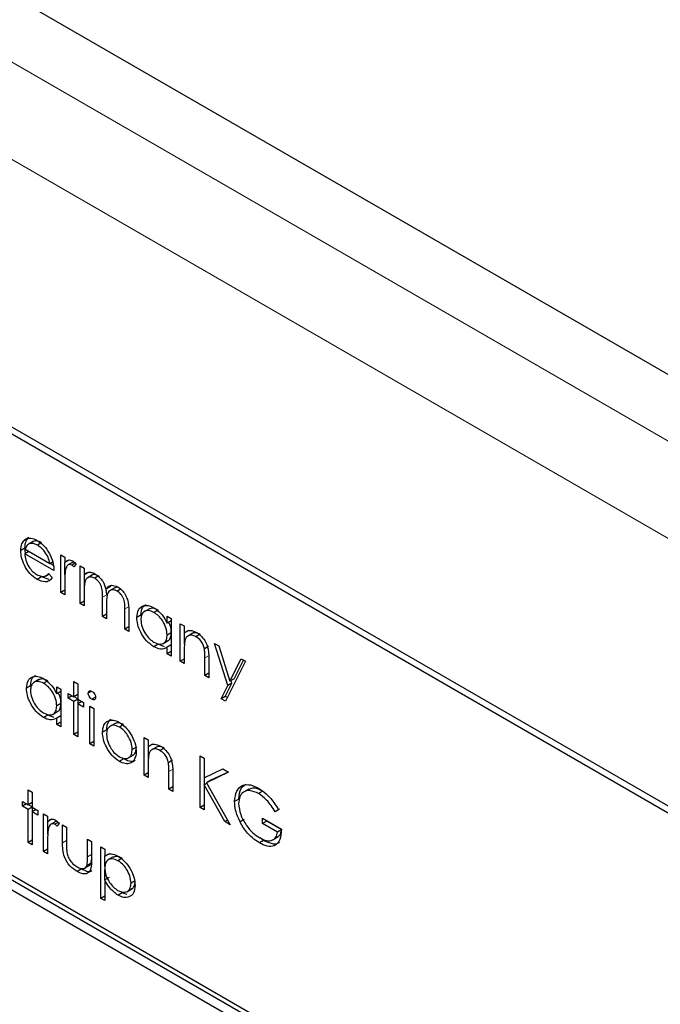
# Paper-space layout 'Blatt2' of a CAD drawing. Header units: millimetres. Extents: x 5 to 418, y 2 to 292.
# Tile 45 of 103: x 118.24 to 120.03, y 191.55 to 194.31. Entities that reach past the tile are written whole.
import ezdxf

# ---------------------------------------------------------------- set-up
doc = ezdxf.new("R2010")
doc.units = ezdxf.units.MM

psp = doc.layouts.new('Blatt2')

# ---------------------------------------------------------------- linework, layer by layer
at = {"color": 7, "linetype": 'Continuous', "lineweight": 25}
for p, q in [((125.7838, 190.0043), (114.5392, 196.4956)), ((123.1255, 190.3314), (117.174, 193.7672)), ((123.1086, 190.3217), (117.2161, 193.7234)), ((118.263, 192.8572), (118.2513, 192.8503)), ((118.2526, 192.8281), (118.2408, 192.8213)), ((118.2544, 192.8137), (118.2526, 192.8281)), ((118.2757, 192.8467), (118.2609, 192.8382)), ((118.2758, 192.8466), (118.264, 192.8398)), ((118.2992, 192.8429), (118.2875, 192.8361)), ((118.2632, 192.8188), (118.252, 192.8123)), ((118.3335, 192.7652), (118.252, 192.8123)), ((118.2531, 192.8246), (118.3223, 192.7846)), ((118.3527, 192.8096), (118.3639, 192.8031)), ((118.3527, 192.7043), (118.3527, 192.8096)), ((118.3639, 192.8031), (118.3639, 192.7876)), ((118.3298, 192.7889), (118.3223, 192.7846)), ((118.3321, 192.7797), (118.3229, 192.785)), ((118.3757, 192.7944), (118.3639, 192.7876)), ((118.3645, 192.7531), (118.3645, 192.7879)), ((118.3865, 192.7884), (118.3717, 192.7799)), ((118.3933, 192.7858), (118.384, 192.7804)), ((118.3959, 192.7829), (118.3897, 192.7752)), ((118.4071, 192.7782), (118.4183, 192.7717)), ((118.4071, 192.6729), (118.4071, 192.7782)), ((118.2984, 192.7474), (118.2866, 192.7406)), ((118.3205, 192.7403), (118.2984, 192.7474)), ((118.31, 192.7498), (118.3201, 192.7556)), ((118.3188, 192.7571), (118.3287, 192.7454)), ((118.4183, 192.7717), (118.4183, 192.7534)), ((118.43, 192.7602), (118.4183, 192.7534)), ((118.4189, 192.7153), (118.4189, 192.7538)), ((118.4413, 192.7529), (118.4266, 192.7444)), ((118.4595, 192.7504), (118.4477, 192.7436)), ((118.3639, 192.7332), (118.3639, 192.6978)), ((118.4905, 192.7201), (118.4787, 192.7133)), ((118.4905, 192.7201), (118.4938, 192.7237)), ((118.3639, 192.7108), (118.3527, 192.7043)), ((118.3639, 192.6978), (118.3527, 192.7043)), ((118.4183, 192.7107), (118.4183, 192.6665)), ((118.4694, 192.6369), (118.4694, 192.6904)), ((118.4812, 192.6972), (118.4797, 192.7138)), ((118.5037, 192.7171), (118.489, 192.7085)), ((118.522, 192.7144), (118.5102, 192.7076)), ((118.4183, 192.6794), (118.4071, 192.6729)), ((118.4183, 192.6665), (118.4071, 192.6729)), ((118.4806, 192.6714), (118.4806, 192.6305)), ((118.4806, 192.6434), (118.4694, 192.6369)), ((118.4806, 192.6305), (118.4694, 192.6369)), ((118.5318, 192.6009), (118.5318, 192.658)), ((118.543, 192.6515), (118.543, 192.5945)), ((118.5772, 192.6413), (118.5654, 192.6344)), ((118.6004, 192.6586), (118.5857, 192.6501)), ((118.6252, 192.6548), (118.6134, 192.648)), ((118.6501, 192.6184), (118.6501, 192.6379)), ((118.6501, 192.6379), (118.6613, 192.6314)), ((118.6613, 192.6248), (118.6501, 192.6184)), ((118.6613, 192.6314), (118.6613, 192.5261)), ((118.6869, 192.6166), (118.6981, 192.6102)), ((118.6869, 192.5114), (118.6869, 192.6166)), ((118.6981, 192.6102), (118.6981, 192.5912)), ((118.543, 192.6074), (118.5318, 192.6009)), ((118.543, 192.5945), (118.5318, 192.6009)), ((118.6613, 192.5915), (118.6501, 192.585)), ((118.7099, 192.598), (118.6981, 192.5912)), ((118.6987, 192.5591), (118.6987, 192.5915)), ((118.7214, 192.5897), (118.7067, 192.5812)), ((118.7426, 192.587), (118.7308, 192.5802)), ((118.6247, 192.5591), (118.6129, 192.5523)), ((118.643, 192.5523), (118.6247, 192.5591)), ((118.6387, 192.561), (118.6534, 192.5695)), ((118.6613, 192.5573), (118.6501, 192.5508)), ((118.7661, 192.5527), (118.7543, 192.5459)), ((118.7828, 192.5612), (118.7949, 192.5543)), ((118.8197, 192.4437), (118.7828, 192.5612)), ((118.7949, 192.5543), (118.8258, 192.4559)), ((118.6501, 192.5326), (118.6501, 192.5508)), ((118.6613, 192.5391), (118.6501, 192.5326)), ((118.6613, 192.5261), (118.6501, 192.5326)), ((118.6981, 192.543), (118.6981, 192.5049)), ((118.6981, 192.5178), (118.6869, 192.5114)), ((118.6981, 192.5049), (118.6869, 192.5114)), ((118.7557, 192.4717), (118.7557, 192.5212)), ((118.7669, 192.519), (118.7669, 192.4652)), ((118.8692, 192.5114), (118.8132, 192.3997)), ((118.8258, 192.4559), (118.8571, 192.5184)), ((118.8376, 192.4627), (118.8636, 192.5146)), ((118.8571, 192.5184), (118.8692, 192.5114)), ((118.7669, 192.4781), (118.7557, 192.4717)), ((118.7669, 192.4652), (118.7557, 192.4717)), ((118.2685, 192.4433), (118.2568, 192.4365)), ((118.2918, 192.4606), (118.2771, 192.4521)), ((118.3166, 192.4568), (118.3048, 192.45)), ((118.3895, 192.4547), (118.4007, 192.4482)), ((118.3895, 192.4122), (118.3895, 192.4547)), ((118.4007, 192.4482), (118.4007, 192.4057)), ((118.8011, 192.4067), (118.8197, 192.4437)), ((118.8129, 192.4135), (118.8315, 192.4505)), ((118.8315, 192.4505), (118.8197, 192.4437)), ((118.8376, 192.4627), (118.8258, 192.4559)), ((118.8315, 192.4505), (118.8292, 192.4578)), ((119.9377, 190.9188), (117.3449, 192.4156)), ((118.3415, 192.4204), (118.3415, 192.4399)), ((118.3415, 192.4399), (118.3527, 192.4334)), ((118.3527, 192.4269), (118.3415, 192.4204)), ((118.3527, 192.4334), (118.3527, 192.3282)), ((118.3735, 192.4214), (118.3895, 192.4122)), ((118.3735, 192.4085), (118.3735, 192.4214)), ((118.4007, 192.4187), (118.3895, 192.4122)), ((118.439, 192.4278), (118.4295, 192.4223)), ((119.9259, 190.912), (117.3332, 192.4088)), ((118.3527, 192.3935), (118.3415, 192.387)), ((118.3847, 192.415), (118.3735, 192.4085)), ((118.3895, 192.3993), (118.3735, 192.4085)), ((118.4007, 192.4057), (118.3895, 192.3993)), ((118.3895, 192.3069), (118.3895, 192.3993)), ((118.4007, 192.4064), (118.3901, 192.4125)), ((118.4007, 192.4057), (118.4167, 192.3965)), ((118.4119, 192.3993), (118.4007, 192.3928)), ((118.4007, 192.3928), (118.4007, 192.3005)), ((118.4167, 192.3836), (118.4007, 192.3928)), ((118.4013, 192.3931), (118.4013, 192.4054)), ((118.4167, 192.3965), (118.4167, 192.3836)), ((118.4501, 192.4112), (118.4398, 192.4053)), ((118.8129, 192.4135), (118.8011, 192.4067)), ((118.8132, 192.3997), (118.8011, 192.4067)), ((118.8185, 192.4102), (118.8129, 192.4135)), ((117.3332, 192.3816), (119.9259, 190.8848)), ((118.3161, 192.3611), (118.3043, 192.3543)), ((118.3344, 192.3543), (118.3161, 192.3611)), ((118.3301, 192.3631), (118.3448, 192.3716)), ((118.4342, 192.3863), (118.4454, 192.3799)), ((118.4342, 192.2811), (118.4342, 192.3863)), ((118.4454, 192.3799), (118.4454, 192.2746)), ((118.3527, 192.3593), (118.3415, 192.3528)), ((118.3415, 192.3346), (118.3415, 192.3528)), ((118.3527, 192.3411), (118.3415, 192.3346)), ((118.3527, 192.3282), (118.3415, 192.3346)), ((118.5046, 192.3378), (118.4898, 192.3293)), ((118.5284, 192.3345), (118.5166, 192.3277)), ((118.4007, 192.3134), (118.3895, 192.3069)), ((118.4007, 192.3005), (118.3895, 192.3069)), ((118.4812, 192.3199), (118.4694, 192.3131)), ((118.4454, 192.2876), (118.4342, 192.2811)), ((118.4454, 192.2746), (118.4342, 192.2811)), ((118.5862, 192.2986), (118.5974, 192.2922)), ((118.5862, 192.1934), (118.5862, 192.2986)), ((118.5974, 192.2922), (118.5974, 192.2732)), ((118.6091, 192.28), (118.5974, 192.2732)), ((118.5644, 192.2718), (118.5526, 192.265)), ((118.5979, 192.2411), (118.5979, 192.2735)), ((118.6207, 192.2718), (118.6059, 192.2633)), ((118.6419, 192.269), (118.6301, 192.2622)), ((118.5284, 192.2385), (118.5167, 192.2317)), ((118.5407, 192.2408), (118.5554, 192.2493)), ((118.5974, 192.225), (118.5974, 192.1869)), ((118.6654, 192.2347), (118.6536, 192.2279)), ((118.7429, 192.247), (118.7541, 192.2405)), ((118.7429, 192.1029), (118.7429, 192.247)), ((118.7541, 192.2405), (118.7541, 192.1857)), ((118.5974, 192.1999), (118.5862, 192.1934)), ((118.6549, 192.1537), (118.6549, 192.2032)), ((118.6661, 192.201), (118.6661, 192.1472)), ((118.7541, 192.1857), (118.8061, 192.2105)), ((118.822, 192.2013), (118.7607, 192.172)), ((118.8209, 192.2019), (118.7725, 192.1788)), ((118.8061, 192.2105), (118.822, 192.2013)), ((118.5974, 192.1869), (118.5862, 192.1934)), ((118.7617, 192.1704), (118.7541, 192.166)), ((118.7547, 192.1663), (118.7547, 192.1859)), ((118.7725, 192.1788), (118.7607, 192.172)), ((118.7607, 192.172), (118.8268, 192.0545)), ((118.2616, 192.1524), (118.2727, 192.1459)), ((118.2616, 192.1099), (118.2616, 192.1524)), ((118.2727, 192.1459), (118.2727, 192.1034)), ((118.6661, 192.1602), (118.6549, 192.1537)), ((118.6661, 192.1472), (118.6549, 192.1537)), ((118.7541, 192.166), (118.7541, 192.0965)), ((118.8119, 192.0631), (118.7541, 192.166)), ((118.8784, 192.1541), (118.8637, 192.1456)), ((118.9173, 192.1488), (118.9055, 192.142)), ((118.2456, 192.1191), (118.2616, 192.1099)), ((118.2456, 192.1062), (118.2456, 192.1191)), ((118.2568, 192.1127), (118.2456, 192.1062)), ((118.2727, 192.1164), (118.2616, 192.1099)), ((118.8506, 192.1264), (118.8388, 192.1196)), ((118.2616, 192.097), (118.2456, 192.1062)), ((118.2727, 192.1034), (118.2616, 192.097)), ((118.2616, 192.0047), (118.2616, 192.097)), ((118.2727, 192.1041), (118.2621, 192.1102)), ((118.2727, 192.1034), (118.2887, 192.0942)), ((118.2839, 192.097), (118.2727, 192.0905)), ((118.2727, 192.0905), (118.2727, 191.9982)), ((118.2887, 192.0813), (118.2727, 192.0905)), ((118.2733, 192.0909), (118.2733, 192.1031)), ((118.2887, 192.0942), (118.2887, 192.0813)), ((118.3047, 192.085), (118.3159, 192.0785)), ((118.3047, 191.9797), (118.3047, 192.085)), ((118.7541, 192.1094), (118.7429, 192.1029)), ((118.7541, 192.0965), (118.7429, 192.1029)), ((118.9641, 192.0978), (118.9523, 192.0909)), ((118.9619, 192.0959), (118.9523, 192.0909)), ((118.3159, 192.0785), (118.3159, 192.063)), ((118.3277, 192.0698), (118.3159, 192.063)), ((118.3165, 192.0285), (118.3165, 192.0634)), ((118.3385, 192.0638), (118.3238, 192.0553)), ((118.3454, 192.0612), (118.336, 192.0558)), ((118.3479, 192.0583), (118.3418, 192.0506)), ((118.8195, 192.0675), (118.8119, 192.0631)), ((118.8268, 192.0545), (118.8119, 192.0631)), ((118.8659, 192.0691), (118.8541, 192.0623)), ((118.9172, 192.0725), (118.9699, 192.042)), ((118.9172, 192.0577), (118.9172, 192.0725)), ((118.9289, 192.0645), (118.9172, 192.0577)), ((118.9587, 192.0337), (118.9172, 192.0577)), ((118.9289, 192.0645), (118.9289, 192.0657)), ((118.9705, 192.0405), (118.9289, 192.0645)), ((118.3575, 192.0545), (118.3687, 192.0481)), ((118.3575, 192.0042), (118.3575, 192.0545)), ((118.3687, 192.0481), (118.3687, 191.9992)), ((118.9696, 192.04), (118.9587, 192.0337)), ((118.2727, 192.0111), (118.2616, 192.0047)), ((118.2727, 191.9982), (118.2616, 192.0047)), ((118.3159, 192.0086), (118.3159, 191.9733)), ((118.4279, 192.0139), (118.439, 192.0074)), ((118.4279, 191.9651), (118.4279, 192.0139)), ((118.439, 192.0074), (118.439, 191.9562)), ((118.9199, 192.0106), (118.9081, 192.0038)), ((118.9199, 192.0106), (118.9101, 192.0176)), ((118.9454, 192.0121), (118.9602, 192.0206)), ((118.3159, 191.9862), (118.3047, 191.9797)), ((118.3159, 191.9733), (118.3047, 191.9797)), ((118.4646, 191.9927), (118.4758, 191.9862)), ((118.4646, 191.8486), (118.4646, 191.9927)), ((118.4758, 191.9862), (118.4758, 191.9667)), ((118.4378, 191.9473), (118.426, 191.9405)), ((118.4378, 191.9473), (118.439, 191.9574)), ((118.4876, 191.9735), (118.4758, 191.9667)), ((118.4764, 191.9373), (118.4764, 191.9671)), ((118.4994, 191.9645), (118.4847, 191.956)), ((118.5243, 191.9607), (118.5126, 191.9539)), ((118.4101, 191.9306), (118.3983, 191.9238)), ((118.4189, 191.9326), (118.4336, 191.9411)), ((118.4764, 191.9004), (118.4764, 191.9298)), ((118.4876, 191.9068), (118.4758, 191.9)), ((118.4758, 191.9), (118.4758, 191.8422)), ((118.5612, 191.8981), (118.5494, 191.8913)), ((118.5248, 191.8644), (118.513, 191.8576)), ((118.5381, 191.8593), (118.5248, 191.8644)), ((118.5371, 191.8672), (118.5518, 191.8757)), ((118.4758, 191.8551), (118.4646, 191.8486)), ((118.4758, 191.8422), (118.4646, 191.8486))]:
    psp.add_line(p, q, dxfattribs=at)
at = {"color": 7, "linetype": 'Continuous', "lineweight": 18}
for p, q in [((116.5532, 195.1462), (123.9819, 190.8577)), ((123.8641, 190.6536), (116.4354, 194.942)), ((118.4812, 192.6972), (118.4694, 192.6904)), ((118.5436, 192.6648), (118.5318, 192.658)), ((118.7674, 192.528), (118.7557, 192.5212)), ((118.6667, 192.21), (118.6549, 192.2032)), ((118.3687, 192.0107), (118.3575, 192.0042)), ((118.439, 191.9715), (118.4279, 191.9651))]:
    psp.add_line(p, q, dxfattribs=at)
at = {"color": 7, "linetype": 'Continuous', "lineweight": 25}
for points, knots in [([(118.2513, 192.8503), (118.2569, 192.8535), (118.2669, 192.8591), (118.2808, 192.8524), (118.2869, 192.8494)], [0, 0, 0, 0, 0.558577, 1, 1, 1, 1]), ([(118.2526, 192.8281), (118.2531, 192.8349), (118.2541, 192.8471), (118.2603, 192.8541), (118.263, 192.8572)], [0, 0, 0, 0, 0.559427, 1, 1, 1, 1]), ([(118.2408, 192.8213), (118.2413, 192.8281), (118.2423, 192.8403), (118.2485, 192.8473), (118.2513, 192.8503)], [0, 0, 0, 0, 0.559427, 1, 1, 1, 1]), ([(118.264, 192.8398), (118.2613, 192.8378), (118.2564, 192.8343), (118.2541, 192.8275), (118.2531, 192.8246)], [0, 0, 0, 0, 0.558795, 1, 1, 1, 1]), ([(118.2875, 192.8361), (118.2826, 192.8384), (118.274, 192.8426), (118.267, 192.8407), (118.264, 192.8398)], [0, 0, 0, 0, 0.559458, 1, 1, 1, 1]), ([(118.2992, 192.8429), (118.2944, 192.8453), (118.2858, 192.8494), (118.2788, 192.8475), (118.2758, 192.8466)], [0, 0, 0, 0, 0.559458, 1, 1, 1, 1]), ([(118.2869, 192.8494), (118.295, 192.8436), (118.3095, 192.8333), (118.3193, 192.8154), (118.3236, 192.8075)], [0, 0, 0, 0, 0.558919, 1, 1, 1, 1]), ([(118.3223, 192.7846), (118.3209, 192.7904), (118.3182, 192.8019), (118.3086, 192.8175), (118.298, 192.8291), (118.291, 192.8338), (118.2875, 192.8361)], [0, 0, 0, 0, 0.2801382, 0.5591944, 0.7795977, 1, 1, 1, 1]), ([(118.2866, 192.7406), (118.2797, 192.7453), (118.2658, 192.7548), (118.2509, 192.7787), (118.2423, 192.8017), (118.2413, 192.8148), (118.2408, 192.8213)], [0, 0, 0, 0, 0.279885, 0.558859, 0.779462, 1, 1, 1, 1]), ([(118.252, 192.8123), (118.2525, 192.8063), (118.2537, 192.7942), (118.2625, 192.7762), (118.2736, 192.7622), (118.2813, 192.757), (118.2852, 192.7543)], [0, 0, 0, 0, 0.2799631, 0.5593589, 0.7795256, 1, 1, 1, 1]), ([(118.3236, 192.8075), (118.3268, 192.7993), (118.3326, 192.7846), (118.3332, 192.7712), (118.3335, 192.7652)], [0, 0, 0, 0, 0.558897, 1, 1, 1, 1]), ([(118.3639, 192.7876), (118.367, 192.7907), (118.3714, 192.7951), (118.38, 192.795), (118.3841, 192.7931), (118.3861, 192.7921)], [0, 0, 0, 0, 0.558788, 0.779481, 1, 1, 1, 1]), ([(118.384, 192.7804), (118.3814, 192.7813), (118.3761, 192.783), (118.3693, 192.7784), (118.3672, 192.7721), (118.3659, 192.7682)], [0, 0, 0, 0, 0.278336, 0.558768, 1, 1, 1, 1]), ([(118.3897, 192.7752), (118.3887, 192.7764), (118.3869, 192.7784), (118.3849, 192.7798), (118.384, 192.7804)], [0, 0, 0, 0, 0.560396, 1, 1, 1, 1]), ([(118.391, 192.7882), (118.3901, 192.7885), (118.3877, 192.7892), (118.3862, 192.7878), (118.3853, 192.787)], [0, 0, 0, 0, 0.411162, 1, 1, 1, 1]), ([(118.3861, 192.7921), (118.3881, 192.7907), (118.3915, 192.7882), (118.3945, 192.7845), (118.3959, 192.7829)], [0, 0, 0, 0, 0.559243, 1, 1, 1, 1]), ([(118.2852, 192.7543), (118.2898, 192.7522), (118.2974, 192.7487), (118.307, 192.7484), (118.3137, 192.7516), (118.3171, 192.7553), (118.3188, 192.7571)], [0, 0, 0, 0, 0.339465, 0.559626, 0.779498, 1, 1, 1, 1]), ([(118.3659, 192.7682), (118.3652, 192.7619), (118.3638, 192.7507), (118.3639, 192.7386), (118.3639, 192.7332)], [0, 0, 0, 0, 0.559636, 1, 1, 1, 1]), ([(118.4183, 192.7534), (118.4203, 192.7554), (118.4239, 192.759), (118.4288, 192.7603), (118.4309, 192.7609)], [0, 0, 0, 0, 0.560148, 1, 1, 1, 1]), ([(118.4477, 192.7436), (118.4441, 192.7452), (118.4367, 192.7484), (118.4275, 192.746), (118.4185, 192.7355), (118.4183, 192.721), (118.4183, 192.7107)], [0, 0, 0, 0, 0.186544, 0.37335, 0.56013, 1, 1, 1, 1]), ([(118.4309, 192.7609), (118.4343, 192.7607), (118.4403, 192.7603), (118.4468, 192.7569), (118.4497, 192.7554)], [0, 0, 0, 0, 0.559743, 1, 1, 1, 1]), ([(118.4536, 192.7524), (118.4519, 192.7531), (118.4467, 192.7552), (118.4426, 192.7533), (118.4399, 192.7521)], [0, 0, 0, 0, 0.309221, 1, 1, 1, 1]), ([(118.4497, 192.7554), (118.4533, 192.7529), (118.4606, 192.7478), (118.4725, 192.7332), (118.4764, 192.7208), (118.4787, 192.7133)], [0, 0, 0, 0, 0.280809, 0.561507, 1, 1, 1, 1]), ([(118.3287, 192.7454), (118.3262, 192.7421), (118.3211, 192.7355), (118.3067, 192.7315), (118.2942, 192.7372), (118.2866, 192.7406)], [0, 0, 0, 0, 0.280919, 0.561407, 1, 1, 1, 1]), ([(118.4694, 192.6904), (118.4698, 192.6997), (118.4702, 192.7113), (118.464, 192.7268), (118.4577, 192.7363), (118.4517, 192.7407), (118.4477, 192.7436)], [0, 0, 0, 0, 0.500537, 0.625897, 0.751368, 1, 1, 1, 1]), ([(118.4787, 192.7133), (118.4808, 192.7159), (118.4849, 192.7212), (118.4959, 192.7257), (118.506, 192.7218), (118.5121, 192.7194)], [0, 0, 0, 0, 0.281263, 0.562094, 1, 1, 1, 1]), ([(118.5146, 192.7174), (118.5145, 192.7175), (118.5119, 192.7186), (118.5074, 192.7184), (118.5039, 192.7167), (118.5023, 192.716)], [0, 0, 0, 0, 0.023662, 0.556677, 1, 1, 1, 1]), ([(118.5121, 192.7194), (118.5159, 192.7168), (118.5235, 192.7116), (118.5333, 192.6986), (118.5427, 192.6771), (118.5429, 192.6621), (118.543, 192.6515)], [0, 0, 0, 0, 0.186885, 0.373579, 0.560268, 1, 1, 1, 1]), ([(118.5102, 192.7076), (118.5076, 192.7088), (118.5024, 192.7114), (118.4953, 192.7115), (118.4892, 192.7093), (118.4805, 192.6993), (118.4805, 192.6838), (118.4806, 192.6714)], [0, 0, 0, 0, 0.125317, 0.250662, 0.376086, 0.501515, 1, 1, 1, 1]), ([(118.5318, 192.658), (118.532, 192.6668), (118.5324, 192.6778), (118.5257, 192.6922), (118.5196, 192.7009), (118.5139, 192.7049), (118.5102, 192.7076)], [0, 0, 0, 0, 0.499445, 0.624933, 0.750561, 1, 1, 1, 1]), ([(118.5654, 192.6344), (118.5662, 192.642), (118.568, 192.6572), (118.5812, 192.6671), (118.5968, 192.6689), (118.6078, 192.6636), (118.6132, 192.661)], [0, 0, 0, 0, 0.279413, 0.559191, 0.779548, 1, 1, 1, 1]), ([(118.5772, 192.6413), (118.5779, 192.6491), (118.5791, 192.6627), (118.5877, 192.668), (118.5914, 192.6702)], [0, 0, 0, 0, 0.573159, 1, 1, 1, 1]), ([(118.6134, 192.648), (118.608, 192.6504), (118.5974, 192.6551), (118.5852, 192.6511), (118.5779, 192.6416), (118.577, 192.6324), (118.5766, 192.6278)], [0, 0, 0, 0, 0.279767, 0.559291, 0.779719, 1, 1, 1, 1]), ([(118.6252, 192.6548), (118.6197, 192.6573), (118.6099, 192.662), (118.6026, 192.6586), (118.5993, 192.657)], [0, 0, 0, 0, 0.551084, 1, 1, 1, 1]), ([(118.6132, 192.661), (118.6215, 192.6552), (118.6362, 192.6448), (118.6459, 192.6265), (118.6501, 192.6184)], [0, 0, 0, 0, 0.559062, 1, 1, 1, 1]), ([(118.6501, 192.585), (118.6495, 192.5916), (118.6483, 192.6048), (118.6383, 192.6243), (118.6261, 192.6395), (118.6176, 192.6451), (118.6134, 192.648)], [0, 0, 0, 0, 0.2796602, 0.5592103, 0.7794872, 1, 1, 1, 1]), ([(118.6129, 192.5523), (118.6059, 192.5572), (118.5919, 192.5672), (118.5764, 192.5911), (118.5668, 192.6146), (118.5658, 192.6278), (118.5654, 192.6344)], [0, 0, 0, 0, 0.279573, 0.559333, 0.779589, 1, 1, 1, 1]), ([(118.5766, 192.6278), (118.5773, 192.6213), (118.5788, 192.6081), (118.5886, 192.5887), (118.6007, 192.5736), (118.6091, 192.5678), (118.6133, 192.5649)], [0, 0, 0, 0, 0.279429, 0.559146, 0.77957, 1, 1, 1, 1]), ([(118.6619, 192.5918), (118.6616, 192.5984), (118.6611, 192.608), (118.6558, 192.6177), (118.6542, 192.6207)], [0, 0, 0, 0, 0.692809, 1, 1, 1, 1]), ([(118.6133, 192.5649), (118.6186, 192.5626), (118.6293, 192.5579), (118.6418, 192.5613), (118.649, 192.571), (118.6498, 192.5803), (118.6501, 192.585)], [0, 0, 0, 0, 0.279822, 0.559387, 0.779603, 1, 1, 1, 1]), ([(118.6517, 192.5693), (118.6523, 192.5694), (118.6564, 192.5703), (118.6606, 192.5782), (118.6615, 192.5873), (118.6619, 192.5918)], [0, 0, 0, 0, 0.0864613, 0.543043, 1, 1, 1, 1]), ([(118.6981, 192.5912), (118.7034, 192.5947), (118.7129, 192.6011), (118.7267, 192.5948), (118.7328, 192.592)], [0, 0, 0, 0, 0.559141, 1, 1, 1, 1]), ([(118.7308, 192.5802), (118.7269, 192.582), (118.719, 192.5856), (118.7097, 192.5836), (118.703, 192.5786), (118.7009, 192.573), (118.6998, 192.5702)], [0, 0, 0, 0, 0.279553, 0.559373, 0.779703, 1, 1, 1, 1]), ([(118.7426, 192.587), (118.7387, 192.5887), (118.7309, 192.5922), (118.7233, 192.5914), (118.7204, 192.589), (118.7201, 192.5887)], [0, 0, 0, 0, 0.46626, 0.932968, 1, 1, 1, 1]), ([(118.7543, 192.5459), (118.7534, 192.5498), (118.7517, 192.5575), (118.7436, 192.5714), (118.7356, 192.5769), (118.7308, 192.5802)], [0, 0, 0, 0, 0.281192, 0.561331, 1, 1, 1, 1]), ([(118.7328, 192.592), (118.7369, 192.5892), (118.745, 192.5837), (118.7558, 192.5699), (118.7666, 192.5468), (118.7668, 192.5305), (118.7669, 192.519)], [0, 0, 0, 0, 0.187021, 0.37389, 0.56061, 1, 1, 1, 1]), ([(118.6998, 192.5702), (118.6992, 192.5653), (118.6981, 192.5566), (118.6981, 192.5471), (118.6981, 192.543)], [0, 0, 0, 0, 0.559658, 1, 1, 1, 1]), ([(118.6501, 192.5508), (118.6442, 192.5477), (118.6336, 192.5423), (118.6192, 192.5492), (118.6129, 192.5523)], [0, 0, 0, 0, 0.5587633, 1, 1, 1, 1]), ([(118.7557, 192.5212), (118.7557, 192.5257), (118.7557, 192.5337), (118.7548, 192.5422), (118.7543, 192.5459)], [0, 0, 0, 0, 0.560255, 1, 1, 1, 1]), ([(118.2568, 192.4365), (118.2576, 192.444), (118.2594, 192.4592), (118.2726, 192.4691), (118.2882, 192.4709), (118.2991, 192.4656), (118.3046, 192.463)], [0, 0, 0, 0, 0.279413, 0.559191, 0.779548, 1, 1, 1, 1]), ([(118.2685, 192.4433), (118.2692, 192.4511), (118.2705, 192.4647), (118.2791, 192.47), (118.2828, 192.4722)], [0, 0, 0, 0, 0.573159, 1, 1, 1, 1]), ([(118.3048, 192.45), (118.2994, 192.4524), (118.2887, 192.4571), (118.2766, 192.4531), (118.2693, 192.4436), (118.2684, 192.4344), (118.2679, 192.4299)], [0, 0, 0, 0, 0.2797672, 0.5592905, 0.7797189, 1, 1, 1, 1]), ([(118.3166, 192.4568), (118.3111, 192.4594), (118.3013, 192.464), (118.2939, 192.4606), (118.2907, 192.459)], [0, 0, 0, 0, 0.551084, 1, 1, 1, 1]), ([(118.3046, 192.463), (118.3129, 192.4572), (118.3276, 192.4468), (118.3372, 192.4285), (118.3415, 192.4204)], [0, 0, 0, 0, 0.559062, 1, 1, 1, 1]), ([(118.3415, 192.387), (118.3409, 192.3936), (118.3397, 192.4068), (118.3296, 192.4263), (118.3175, 192.4415), (118.309, 192.4472), (118.3048, 192.45)], [0, 0, 0, 0, 0.2796602, 0.5592103, 0.7794872, 1, 1, 1, 1]), ([(118.3043, 192.3543), (118.2973, 192.3593), (118.2833, 192.3693), (118.2678, 192.3931), (118.2582, 192.4166), (118.2572, 192.4298), (118.2568, 192.4365)], [0, 0, 0, 0, 0.279573, 0.559333, 0.779589, 1, 1, 1, 1]), ([(118.2679, 192.4299), (118.2687, 192.4233), (118.2702, 192.4101), (118.28, 192.3907), (118.2921, 192.3757), (118.3005, 192.3699), (118.3047, 192.367)], [0, 0, 0, 0, 0.279429, 0.559146, 0.77957, 1, 1, 1, 1]), ([(118.3533, 192.3938), (118.353, 192.4005), (118.3525, 192.41), (118.3472, 192.4198), (118.3456, 192.4228)], [0, 0, 0, 0, 0.692809, 1, 1, 1, 1]), ([(118.4295, 192.4223), (118.4297, 192.4239), (118.4301, 192.427), (118.433, 192.4289), (118.4363, 192.4291), (118.4386, 192.428), (118.4398, 192.4275)], [0, 0, 0, 0, 0.279289, 0.558897, 0.779452, 1, 1, 1, 1]), ([(118.4398, 192.4053), (118.4383, 192.4063), (118.4354, 192.4084), (118.432, 192.4132), (118.4298, 192.4181), (118.4296, 192.4209), (118.4295, 192.4223)], [0, 0, 0, 0, 0.279784, 0.559698, 0.779921, 1, 1, 1, 1]), ([(118.4398, 192.4275), (118.4413, 192.4264), (118.4442, 192.4244), (118.4477, 192.4195), (118.4499, 192.4145), (118.4501, 192.4117), (118.4502, 192.4103)], [0, 0, 0, 0, 0.279869, 0.559866, 0.779911, 1, 1, 1, 1]), ([(118.343, 192.3713), (118.3437, 192.3715), (118.3478, 192.3723), (118.352, 192.3803), (118.3529, 192.3893), (118.3533, 192.3938)], [0, 0, 0, 0, 0.086461, 0.543043, 1, 1, 1, 1]), ([(118.4502, 192.4103), (118.45, 192.4087), (118.4496, 192.4056), (118.4466, 192.4038), (118.4433, 192.4036), (118.441, 192.4047), (118.4398, 192.4053)], [0, 0, 0, 0, 0.2791599, 0.5588624, 0.7793557, 1, 1, 1, 1]), ([(118.3047, 192.367), (118.31, 192.3646), (118.3207, 192.36), (118.3332, 192.3633), (118.3404, 192.3731), (118.3411, 192.3824), (118.3415, 192.387)], [0, 0, 0, 0, 0.279822, 0.559387, 0.779603, 1, 1, 1, 1]), ([(118.3415, 192.3528), (118.3356, 192.3498), (118.325, 192.3443), (118.3106, 192.3512), (118.3043, 192.3543)], [0, 0, 0, 0, 0.5587633, 1, 1, 1, 1]), ([(118.4694, 192.3131), (118.4701, 192.3205), (118.4713, 192.3337), (118.4787, 192.3403), (118.4819, 192.3432)], [0, 0, 0, 0, 0.559285, 1, 1, 1, 1]), ([(118.5166, 192.3277), (118.5113, 192.33), (118.5006, 192.3347), (118.489, 192.3299), (118.4817, 192.3205), (118.481, 192.3112), (118.4806, 192.3066)], [0, 0, 0, 0, 0.2794842, 0.5592561, 0.7795472, 1, 1, 1, 1]), ([(118.4812, 192.3199), (118.4819, 192.3273), (118.4831, 192.3405), (118.4904, 192.3471), (118.4937, 192.35)], [0, 0, 0, 0, 0.559285, 1, 1, 1, 1]), ([(118.4819, 192.3432), (118.4876, 192.3456), (118.4976, 192.3499), (118.5108, 192.3435), (118.5167, 192.3406)], [0, 0, 0, 0, 0.55888, 1, 1, 1, 1]), ([(118.5284, 192.3345), (118.523, 192.337), (118.5134, 192.3415), (118.5065, 192.3378), (118.5034, 192.3362)], [0, 0, 0, 0, 0.564377, 1, 1, 1, 1]), ([(118.5167, 192.3406), (118.524, 192.3355), (118.5373, 192.3262), (118.547, 192.3103), (118.5513, 192.3033)], [0, 0, 0, 0, 0.559182, 1, 1, 1, 1]), ([(118.5167, 192.2317), (118.5097, 192.2365), (118.4957, 192.2462), (118.4803, 192.27), (118.4709, 192.2933), (118.4699, 192.3065), (118.4694, 192.3131)], [0, 0, 0, 0, 0.279776, 0.559179, 0.779592, 1, 1, 1, 1]), ([(118.4806, 192.3066), (118.4813, 192.3001), (118.4826, 192.2872), (118.4921, 192.2679), (118.5042, 192.2531), (118.5125, 192.2475), (118.5166, 192.2446)], [0, 0, 0, 0, 0.279618, 0.559167, 0.779512, 1, 1, 1, 1]), ([(118.5526, 192.265), (118.552, 192.2715), (118.5507, 192.2846), (118.5409, 192.3038), (118.5292, 192.3191), (118.5208, 192.3249), (118.5166, 192.3277)], [0, 0, 0, 0, 0.279586, 0.559398, 0.779653, 1, 1, 1, 1]), ([(118.5513, 192.3033), (118.5553, 192.2947), (118.5625, 192.2793), (118.5634, 192.265), (118.5638, 192.2587)], [0, 0, 0, 0, 0.559216, 1, 1, 1, 1]), ([(118.5974, 192.2732), (118.6027, 192.2768), (118.6122, 192.2831), (118.626, 192.2768), (118.632, 192.274)], [0, 0, 0, 0, 0.5591406, 1, 1, 1, 1]), ([(118.5166, 192.2446), (118.5219, 192.2423), (118.5324, 192.2376), (118.5444, 192.2416), (118.5514, 192.2514), (118.5522, 192.2605), (118.5526, 192.265)], [0, 0, 0, 0, 0.2797454, 0.5591127, 0.7796058, 1, 1, 1, 1]), ([(118.5638, 192.2587), (118.5629, 192.2511), (118.5612, 192.2361), (118.5486, 192.2254), (118.533, 192.2237), (118.5221, 192.229), (118.5167, 192.2317)], [0, 0, 0, 0, 0.2795212, 0.5593812, 0.7795068, 1, 1, 1, 1]), ([(118.5535, 192.2492), (118.5545, 192.2495), (118.5588, 192.2505), (118.563, 192.2585), (118.5639, 192.2674), (118.5644, 192.2718)], [0, 0, 0, 0, 0.1191233, 0.5596605, 1, 1, 1, 1]), ([(118.5991, 192.2522), (118.5985, 192.2474), (118.5973, 192.2386), (118.5973, 192.2292), (118.5974, 192.225)], [0, 0, 0, 0, 0.559658, 1, 1, 1, 1]), ([(118.6301, 192.2622), (118.6261, 192.264), (118.6182, 192.2676), (118.609, 192.2656), (118.6022, 192.2606), (118.6001, 192.255), (118.5991, 192.2522)], [0, 0, 0, 0, 0.279553, 0.559373, 0.779703, 1, 1, 1, 1]), ([(118.6419, 192.269), (118.638, 192.2708), (118.6302, 192.2742), (118.6225, 192.2734), (118.6197, 192.271), (118.6193, 192.2707)], [0, 0, 0, 0, 0.46626, 0.932968, 1, 1, 1, 1]), ([(118.6536, 192.2279), (118.6527, 192.2318), (118.6509, 192.2395), (118.6428, 192.2534), (118.6349, 192.2589), (118.6301, 192.2622)], [0, 0, 0, 0, 0.281192, 0.561331, 1, 1, 1, 1]), ([(118.632, 192.274), (118.6361, 192.2712), (118.6443, 192.2657), (118.655, 192.2519), (118.6659, 192.2288), (118.666, 192.2125), (118.6661, 192.201)], [0, 0, 0, 0, 0.187021, 0.37389, 0.56061, 1, 1, 1, 1]), ([(118.5608, 192.2352), (118.5601, 192.2345), (118.5562, 192.2305), (118.5445, 192.2309), (118.5338, 192.2359), (118.5284, 192.2385)], [0, 0, 0, 0, 0.100871, 0.55006, 1, 1, 1, 1]), ([(118.6549, 192.2032), (118.6549, 192.2077), (118.655, 192.2157), (118.654, 192.2242), (118.6536, 192.2279)], [0, 0, 0, 0, 0.560255, 1, 1, 1, 1]), ([(118.8388, 192.1196), (118.84, 192.1302), (118.8425, 192.1513), (118.8604, 192.1663), (118.8828, 192.1677), (118.8982, 192.1603), (118.9059, 192.1565)], [0, 0, 0, 0, 0.27959, 0.559072, 0.779411, 1, 1, 1, 1]), ([(118.8506, 192.1264), (118.8516, 192.1374), (118.8533, 192.1567), (118.8654, 192.1644), (118.8706, 192.1678)], [0, 0, 0, 0, 0.56748, 1, 1, 1, 1]), ([(118.9055, 192.142), (118.8976, 192.1454), (118.8819, 192.1523), (118.8634, 192.1476), (118.8521, 192.134), (118.8507, 192.1205), (118.85, 192.1137)], [0, 0, 0, 0, 0.279847, 0.559555, 0.779847, 1, 1, 1, 1]), ([(118.9173, 192.1488), (118.9093, 192.1525), (118.8942, 192.1594), (118.8827, 192.1547), (118.8773, 192.1525)], [0, 0, 0, 0, 0.530787, 1, 1, 1, 1]), ([(118.9523, 192.0909), (118.9446, 192.1027), (118.9309, 192.1238), (118.9133, 192.1364), (118.9055, 192.142)], [0, 0, 0, 0, 0.55984, 1, 1, 1, 1]), ([(118.9059, 192.1565), (118.913, 192.1518), (118.9248, 192.144), (118.94, 192.128), (118.9518, 192.1126), (118.9585, 192.1015), (118.9619, 192.0959)], [0, 0, 0, 0, 0.339527, 0.559586, 0.779731, 1, 1, 1, 1]), ([(118.8541, 192.0623), (118.8492, 192.0733), (118.8404, 192.0931), (118.8393, 192.1115), (118.8388, 192.1196)], [0, 0, 0, 0, 0.559317, 1, 1, 1, 1]), ([(118.85, 192.1137), (118.8513, 192.1035), (118.8538, 192.0829), (118.8704, 192.0533), (118.8896, 192.0311), (118.9026, 192.0224), (118.9091, 192.018)], [0, 0, 0, 0, 0.279061, 0.558584, 0.779236, 1, 1, 1, 1]), ([(118.3159, 192.063), (118.3191, 192.0662), (118.3234, 192.0705), (118.332, 192.0704), (118.3361, 192.0685), (118.3382, 192.0675)], [0, 0, 0, 0, 0.558788, 0.779481, 1, 1, 1, 1]), ([(118.336, 192.0558), (118.3334, 192.0567), (118.3281, 192.0584), (118.3213, 192.0539), (118.3192, 192.0475), (118.3179, 192.0436)], [0, 0, 0, 0, 0.278336, 0.558768, 1, 1, 1, 1]), ([(118.3431, 192.0636), (118.3421, 192.0639), (118.3397, 192.0646), (118.3382, 192.0633), (118.3373, 192.0625)], [0, 0, 0, 0, 0.411162, 1, 1, 1, 1]), ([(118.3382, 192.0675), (118.3401, 192.0661), (118.3436, 192.0637), (118.3466, 192.0599), (118.3479, 192.0583)], [0, 0, 0, 0, 0.559243, 1, 1, 1, 1]), ([(118.9081, 192.0038), (118.9012, 192.0083), (118.8898, 192.0157), (118.8748, 192.0308), (118.8633, 192.0456), (118.8572, 192.0567), (118.8541, 192.0623)], [0, 0, 0, 0, 0.339789, 0.559872, 0.779908, 1, 1, 1, 1]), ([(118.3179, 192.0436), (118.3172, 192.0373), (118.3159, 192.0261), (118.3159, 192.014), (118.3159, 192.0086)], [0, 0, 0, 0, 0.559636, 1, 1, 1, 1]), ([(118.3418, 192.0506), (118.3407, 192.0518), (118.3389, 192.0538), (118.3369, 192.0552), (118.336, 192.0558)], [0, 0, 0, 0, 0.560396, 1, 1, 1, 1]), ([(118.9699, 192.042), (118.9692, 192.0316), (118.9676, 192.0108), (118.9518, 191.9942), (118.9303, 191.9928), (118.9155, 192.0001), (118.9081, 192.0038)], [0, 0, 0, 0, 0.2803512, 0.5593674, 0.7793709, 1, 1, 1, 1]), ([(118.9091, 192.018), (118.9156, 192.0149), (118.9284, 192.0086), (118.9442, 192.0102), (118.9552, 192.0187), (118.9575, 192.0287), (118.9587, 192.0337)], [0, 0, 0, 0, 0.280254, 0.559912, 0.779941, 1, 1, 1, 1]), ([(118.9583, 192.0203), (118.9612, 192.022), (118.9664, 192.0251), (118.9681, 192.0324), (118.9689, 192.0357)], [0, 0, 0, 0, 0.551016, 1, 1, 1, 1]), ([(118.3983, 191.9238), (118.3914, 191.9285), (118.3776, 191.9377), (118.3582, 191.97), (118.3578, 191.9912), (118.3575, 192.0042)], [0, 0, 0, 0, 0.28097, 0.559785, 1, 1, 1, 1]), ([(118.9634, 192.0054), (118.9626, 192.0045), (118.9578, 191.9988), (118.9416, 192.0003), (118.9272, 192.0072), (118.9199, 192.0106)], [0, 0, 0, 0, 0.089239, 0.543973, 1, 1, 1, 1]), ([(118.3687, 191.9992), (118.3687, 191.9946), (118.3687, 191.9864), (118.3699, 191.9775), (118.3705, 191.9736)], [0, 0, 0, 0, 0.560377, 1, 1, 1, 1]), ([(118.3705, 191.9736), (118.3718, 191.9693), (118.3746, 191.9606), (118.3846, 191.9464), (118.3932, 191.9404), (118.3984, 191.9367)], [0, 0, 0, 0, 0.280117, 0.560544, 1, 1, 1, 1]), ([(118.439, 191.9562), (118.4389, 191.9484), (118.4387, 191.9329), (118.43, 191.9174), (118.4144, 191.9157), (118.4037, 191.9211), (118.3983, 191.9238)], [0, 0, 0, 0, 0.281501, 0.559646, 0.779298, 1, 1, 1, 1]), ([(118.426, 191.9405), (118.4267, 191.9449), (118.4279, 191.9527), (118.4279, 191.9613), (118.4279, 191.9651)], [0, 0, 0, 0, 0.559371, 1, 1, 1, 1]), ([(118.4319, 191.9406), (118.4327, 191.9409), (118.4354, 191.9421), (118.4368, 191.9451), (118.4378, 191.9473)], [0, 0, 0, 0, 0.285818, 1, 1, 1, 1]), ([(118.4758, 191.9667), (118.4815, 191.9704), (118.4917, 191.9769), (118.5062, 191.9699), (118.5127, 191.9668)], [0, 0, 0, 0, 0.5584178, 1, 1, 1, 1]), ([(118.5126, 191.9539), (118.5072, 191.9564), (118.4964, 191.9613), (118.4842, 191.9571), (118.4769, 191.9474), (118.4762, 191.938), (118.4758, 191.9333)], [0, 0, 0, 0, 0.279747, 0.559315, 0.779515, 1, 1, 1, 1]), ([(118.5243, 191.9607), (118.5188, 191.9634), (118.5089, 191.9681), (118.5016, 191.9646), (118.4983, 191.963)], [0, 0, 0, 0, 0.551137, 1, 1, 1, 1]), ([(118.5494, 191.8913), (118.5486, 191.8978), (118.5472, 191.911), (118.5373, 191.9304), (118.5251, 191.9453), (118.5168, 191.9511), (118.5126, 191.9539)], [0, 0, 0, 0, 0.279387, 0.559092, 0.779508, 1, 1, 1, 1]), ([(118.5127, 191.9668), (118.5196, 191.9618), (118.5336, 191.9519), (118.5492, 191.9283), (118.5591, 191.9049), (118.5601, 191.8916), (118.5606, 191.8849)], [0, 0, 0, 0, 0.279627, 0.559432, 0.779703, 1, 1, 1, 1]), ([(118.3984, 191.9367), (118.4017, 191.935), (118.4082, 191.9317), (118.4165, 191.9315), (118.4228, 191.9343), (118.4249, 191.9384), (118.426, 191.9405)], [0, 0, 0, 0, 0.28027, 0.560007, 0.780074, 1, 1, 1, 1]), ([(118.4396, 191.926), (118.4396, 191.9259), (118.437, 191.9219), (118.4256, 191.9233), (118.4153, 191.9282), (118.4101, 191.9306)], [0, 0, 0, 0, 0.010224, 0.503933, 1, 1, 1, 1]), ([(118.4758, 191.9333), (118.4764, 191.9268), (118.4776, 191.9137), (118.4878, 191.8941), (118.5001, 191.8794), (118.5085, 191.8736), (118.5127, 191.8707)], [0, 0, 0, 0, 0.279654, 0.558875, 0.779455, 1, 1, 1, 1]), ([(118.513, 191.8576), (118.5049, 191.8636), (118.4904, 191.8742), (118.4803, 191.8921), (118.4758, 191.9)], [0, 0, 0, 0, 0.5584659, 1, 1, 1, 1]), ([(118.55, 191.8756), (118.5509, 191.8758), (118.5552, 191.8769), (118.5596, 191.8847), (118.5606, 191.8936), (118.5612, 191.8981)], [0, 0, 0, 0, 0.114386, 0.557497, 1, 1, 1, 1]), ([(118.5127, 191.8707), (118.5181, 191.8684), (118.5287, 191.8638), (118.5407, 191.868), (118.548, 191.8776), (118.5489, 191.8867), (118.5494, 191.8913)], [0, 0, 0, 0, 0.279628, 0.559247, 0.779775, 1, 1, 1, 1]), ([(118.5606, 191.8849), (118.5598, 191.8773), (118.5581, 191.8621), (118.5451, 191.8518), (118.5295, 191.8498), (118.5185, 191.855), (118.513, 191.8576)], [0, 0, 0, 0, 0.27954, 0.559273, 0.779559, 1, 1, 1, 1])]:
    psp.add_open_spline(points, degree=3, knots=knots, dxfattribs=at)

doc.saveas('drawing.dxf')
